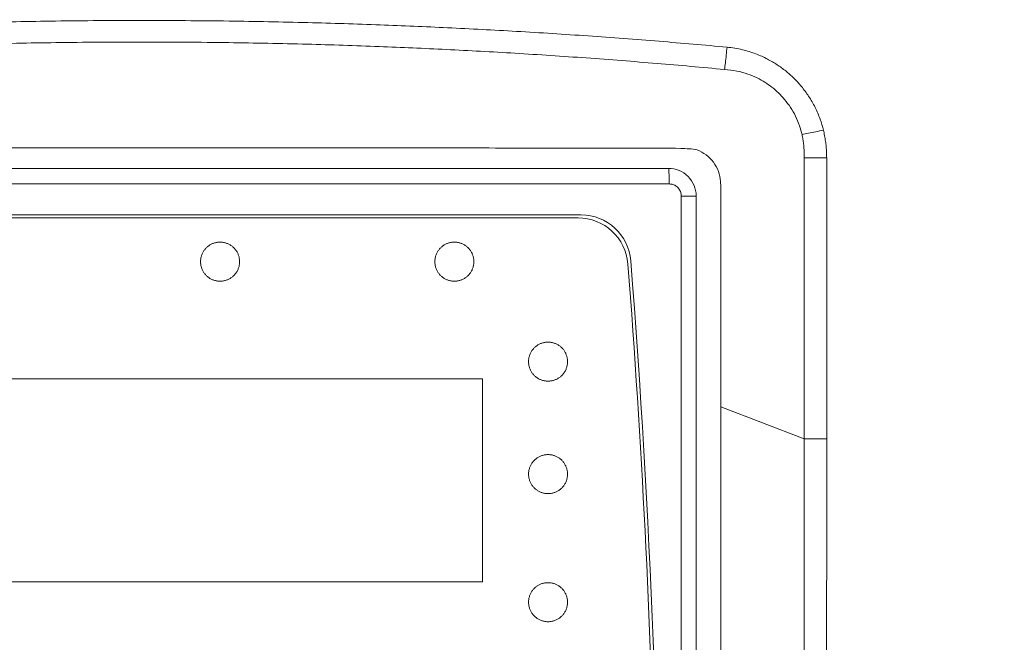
# Model space of a CAD drawing. Header units: millimetres. Extents: x -473 to 23648, y -382 to 1866.
# Tile 208 of 256: x 7751 to 7814, y 219 to 259. Entities that reach past the tile are written whole.
import ezdxf

# ---------------------------------------------------------------- set-up
doc = ezdxf.new("R2010")
doc.units = ezdxf.units.MM
doc.header["$LTSCALE"] = 80
doc.header["$PDMODE"] = 3
doc.header["$PDSIZE"] = 0.3
doc.layers.get('0').update_dxf_attribs({"linetype": 'CONTINUOUS'})
doc.layers.get('DEFPOINTS').update_dxf_attribs({"linetype": 'CONTINUOUS'})
doc.layers.add('03___PRT_ALL_CURVES', color=7, linetype='CONTINUOUS')
doc.layers.add('09_ALL_ROUNDS', color=7, linetype='CONTINUOUS')
doc.styles.get("Standard").update_dxf_attribs({"font": 'technic_.ttf', "width": 0.7})
doc.dimstyles.get("Standard").update_dxf_attribs({"dimtxt": 3, "dimasz": 3, "dimexe": 0.18, "dimexo": 0.0625, "dimgap": 0.09, "dimtad": 1, "dimdsep": 46, "dimtxsty": 'STANDARD', "dimcen": 0.09, "dimadec": 0, "dimazin": 0, "dimtol": 1, "dimtp": 0.01, "dimtm": 0.01, "dimtfac": 1, "dimtofl": 0, "dimtmove": 0, "dimatfit": 3, "dimfxl": 1, "dimtolj": 1, "dimarcsym": 0})

# ---------------------------------------------------------------- blocks, each defined once
blk = doc.blocks.new('*D70')
at = {"color": 0, "lineweight": 0, "transparency": 16777216}
for p, q in [((7762.473, 290.574), (7903.268, 290.574)), ((7901.468, 282.574), (7901.468, 138.976)), ((7901.468, -43.302), (7901.468, 100.296)), ((7872.473, -51.302), (7903.268, -51.302))]:
    blk.add_line(p, q, dxfattribs=at)
for points in [[(7902.802, 282.574), (7900.135, 282.574), (7901.468, 290.574)], [(7900.135, -43.302), (7902.802, -43.302), (7901.468, -51.302)]]:
    blk.add_solid(points, dxfattribs=at)
at = {"layer": 'DEFPOINTS', "color": 0, "lineweight": 0, "transparency": 16777216}
for p in [(7760.673, 290.574), (7870.673, -51.302), (7901.468, -51.302)]:
    blk.add_point(p, dxfattribs=at)
at = {"color": 0, "lineweight": 0, "transparency": 16777216, "insert": (7901.468, 119.636), "char_height": 15, "attachment_point": 5, "rotation": 90}
blk.add_mtext('\\A1;341.9', dxfattribs=at)

msp = doc.modelspace()

# ---------------------------------------------------------------- linework, layer by layer
at = {"color": 0, "linetype": 'Continuous', "lineweight": 0}
for p, q in [((7792.921, 248.415), (7725.425, 248.415)), ((7796.218, 248.313), (7796.218, 242.117)), ((7793.696, 142.241), (7793.696, 247.641)), ((7793.696, 247.641), (7794.647, 247.641)), ((7794.647, 142.241), (7794.647, 247.641)), ((7787.272, 246.441), (7731.074, 246.441)), ((7787.087, 246.241), (7731.259, 246.241))]:
    msp.add_line(p, q, dxfattribs=at)
for centre, radius, start, end in [((7792.873, 247.641), 1.774, 0.0147, 90.01957), ((7787.272, 243.241), 3.2, 4.48928, 90), ((7787.087, 243.041), 3.2, 4.47218, 90), ((7169.573, 194.743), 622.6, 1.320421, 4.472176), ((7169.573, 194.743), 622.8, 355.525768, 4.48928)]:
    msp.add_arc(centre, radius, start, end, dxfattribs=at)
for points, knots in [([(7793.666, 250.696), (7794.015, 250.66), (7794.608, 250.713), (7795.304, 250.292), (7795.78, 249.827), (7796.101, 249.233), (7796.193, 248.793), (7796.207, 248.572)], [0, 0, 0, 0, 1.050293, 1.701801, 2.36926, 3.03167, 3.695954, 3.695954, 3.695954, 3.695954]), ([(7792.873, 249.415), (7785.385, 249.41), (7770.406, 249.403), (7747.939, 249.403), (7732.96, 249.41), (7725.473, 249.415)], [0, 0, 0, 0, 22.462721, 44.937212, 67.399918, 67.399918, 67.399918, 67.399918]), ([(7792.921, 248.415), (7792.921, 248.541), (7792.914, 248.77), (7792.919, 249.095), (7792.879, 249.267), (7792.899, 249.407), (7792.873, 249.415)], [0, 0, 0, 0, 0.379479, 0.702346, 0.92056, 1.002667, 1.002667, 1.002667, 1.002667]), ([(7793.696, 247.641), (7793.696, 247.722), (7793.67, 247.884), (7793.558, 248.103), (7793.384, 248.277), (7793.164, 248.389), (7793.002, 248.415), (7792.921, 248.415)], [0, 0, 0, 0, 0.242006, 0.484329, 0.726749, 0.969268, 1.211827, 1.211827, 1.211827, 1.211827]), ([(7796.207, 248.572), (7796.211, 248.529), (7796.216, 248.443), (7796.218, 248.356), (7796.218, 248.313)], [0, 0, 0, 0, 0.1297702, 0.2594495, 0.2594495, 0.2594495, 0.2594495]), ([(7796.218, 242.117), (7796.218, 239.271), (7796.218, 233.471), (7796.219, 224.707), (7796.219, 218.789), (7796.219, 215.824)], [0, 0, 0, 0, 8.539689, 17.398135, 26.292936, 26.292936, 26.292936, 26.292936])]:
    msp.add_open_spline(points, degree=3, knots=knots, dxfattribs=at)
at = {"layer": '03___PRT_ALL_CURVES', "color": 0, "linetype": 'Continuous', "lineweight": 0}
for p, q in [((7732.779, 235.941), (7780.969, 235.941)), ((7780.969, 235.941), (7780.969, 222.941)), ((7780.969, 222.941), (7732.779, 222.941))]:
    msp.add_line(p, q, dxfattribs=at)
for points in [[(7765.423, 243.441), (7765.421, 243.494), (7765.417, 243.546), (7765.412, 243.597), (7765.404, 243.648), (7765.395, 243.697), (7765.384, 243.746), (7765.372, 243.794), (7765.357, 243.841), (7765.34, 243.887), (7765.322, 243.933), (7765.302, 243.978), (7765.28, 244.022), (7765.256, 244.065), (7765.231, 244.107), (7765.204, 244.147), (7765.175, 244.187), (7765.146, 244.226), (7765.114, 244.263), (7765.082, 244.299), (7765.048, 244.333), (7765.013, 244.366), (7764.977, 244.398), (7764.939, 244.428), (7764.901, 244.456), (7764.862, 244.483), (7764.822, 244.509), (7764.781, 244.533), (7764.739, 244.555), (7764.696, 244.575), (7764.653, 244.594), (7764.609, 244.612), (7764.565, 244.627), (7764.52, 244.641), (7764.474, 244.653), (7764.429, 244.664), (7764.383, 244.672), (7764.336, 244.679), (7764.29, 244.685), (7764.243, 244.688), (7764.196, 244.69), (7764.149, 244.69), (7764.103, 244.688), (7764.056, 244.685), (7764.01, 244.679), (7763.963, 244.672), (7763.917, 244.664), (7763.871, 244.653), (7763.826, 244.641), (7763.781, 244.627), (7763.736, 244.611), (7763.692, 244.594), (7763.649, 244.575), (7763.606, 244.555), (7763.565, 244.532), (7763.523, 244.508), (7763.483, 244.483), (7763.444, 244.456), (7763.406, 244.427), (7763.368, 244.397), (7763.332, 244.365), (7763.297, 244.332), (7763.263, 244.298), (7763.231, 244.262), (7763.2, 244.225), (7763.17, 244.186), (7763.141, 244.146), (7763.114, 244.105), (7763.089, 244.063), (7763.065, 244.02), (7763.043, 243.976), (7763.023, 243.932), (7763.005, 243.886), (7762.988, 243.84), (7762.974, 243.793), (7762.961, 243.745), (7762.95, 243.696), (7762.941, 243.647), (7762.934, 243.597), (7762.929, 243.546), (7762.925, 243.494), (7762.923, 243.441)], [(7780.42, 243.441), (7780.418, 243.494), (7780.414, 243.546), (7780.408, 243.597), (7780.401, 243.648), (7780.392, 243.697), (7780.381, 243.746), (7780.368, 243.794), (7780.354, 243.841), (7780.337, 243.887), (7780.319, 243.933), (7780.299, 243.978), (7780.277, 244.022), (7780.253, 244.065), (7780.228, 244.107), (7780.201, 244.147), (7780.172, 244.187), (7780.143, 244.226), (7780.111, 244.263), (7780.079, 244.299), (7780.045, 244.333), (7780.01, 244.366), (7779.974, 244.398), (7779.937, 244.428), (7779.898, 244.456), (7779.859, 244.483), (7779.819, 244.509), (7779.778, 244.533), (7779.736, 244.555), (7779.693, 244.575), (7779.65, 244.594), (7779.606, 244.612), (7779.562, 244.627), (7779.517, 244.641), (7779.472, 244.653), (7779.426, 244.664), (7779.38, 244.672), (7779.333, 244.679), (7779.287, 244.685), (7779.24, 244.688), (7779.194, 244.69), (7779.147, 244.69), (7779.1, 244.688), (7779.053, 244.685), (7779.007, 244.679), (7778.961, 244.672), (7778.915, 244.664), (7778.869, 244.653), (7778.823, 244.641), (7778.778, 244.627), (7778.734, 244.611), (7778.69, 244.594), (7778.647, 244.575), (7778.604, 244.555), (7778.562, 244.532), (7778.521, 244.508), (7778.481, 244.483), (7778.442, 244.456), (7778.403, 244.427), (7778.366, 244.397), (7778.33, 244.365), (7778.295, 244.332), (7778.261, 244.298), (7778.228, 244.262), (7778.197, 244.225), (7778.167, 244.186), (7778.139, 244.146), (7778.112, 244.105), (7778.087, 244.063), (7778.063, 244.02), (7778.041, 243.976), (7778.021, 243.932), (7778.003, 243.886), (7777.986, 243.84), (7777.972, 243.793), (7777.959, 243.745), (7777.948, 243.696), (7777.939, 243.647), (7777.932, 243.597), (7777.926, 243.546), (7777.923, 243.494), (7777.921, 243.441)], [(7762.923, 243.441), (7762.925, 243.388), (7762.929, 243.336), (7762.934, 243.284), (7762.942, 243.234), (7762.951, 243.185), (7762.962, 243.136), (7762.974, 243.088), (7762.989, 243.041), (7763.005, 242.995), (7763.024, 242.949), (7763.044, 242.904), (7763.066, 242.86), (7763.09, 242.817), (7763.115, 242.775), (7763.142, 242.734), (7763.17, 242.695), (7763.2, 242.656), (7763.232, 242.619), (7763.264, 242.583), (7763.298, 242.549), (7763.333, 242.516), (7763.369, 242.484), (7763.406, 242.454), (7763.445, 242.425), (7763.484, 242.398), (7763.524, 242.373), (7763.565, 242.349), (7763.607, 242.327), (7763.649, 242.306), (7763.693, 242.287), (7763.737, 242.27), (7763.781, 242.255), (7763.826, 242.241), (7763.871, 242.228), (7763.917, 242.218), (7763.963, 242.209), (7764.01, 242.202), (7764.056, 242.197), (7764.103, 242.193), (7764.15, 242.192), (7764.196, 242.192), (7764.243, 242.193), (7764.29, 242.197), (7764.336, 242.202), (7764.383, 242.209), (7764.429, 242.218), (7764.475, 242.228), (7764.52, 242.241), (7764.565, 242.255), (7764.609, 242.27), (7764.653, 242.288), (7764.697, 242.307), (7764.739, 242.327), (7764.781, 242.349), (7764.822, 242.373), (7764.863, 242.399), (7764.902, 242.426), (7764.94, 242.455), (7764.977, 242.485), (7765.014, 242.516), (7765.049, 242.549), (7765.082, 242.584), (7765.115, 242.62), (7765.146, 242.657), (7765.176, 242.696), (7765.205, 242.735), (7765.231, 242.776), (7765.257, 242.818), (7765.28, 242.861), (7765.302, 242.905), (7765.323, 242.95), (7765.341, 242.996), (7765.357, 243.042), (7765.372, 243.089), (7765.385, 243.137), (7765.395, 243.185), (7765.404, 243.235), (7765.412, 243.285), (7765.417, 243.336), (7765.421, 243.388), (7765.423, 243.441)], [(7777.921, 243.441), (7777.923, 243.388), (7777.927, 243.336), (7777.932, 243.284), (7777.939, 243.234), (7777.948, 243.185), (7777.959, 243.136), (7777.972, 243.088), (7777.987, 243.041), (7778.003, 242.995), (7778.022, 242.949), (7778.042, 242.904), (7778.064, 242.86), (7778.087, 242.817), (7778.113, 242.775), (7778.14, 242.734), (7778.168, 242.695), (7778.198, 242.656), (7778.229, 242.619), (7778.262, 242.583), (7778.296, 242.549), (7778.331, 242.516), (7778.367, 242.484), (7778.404, 242.454), (7778.442, 242.425), (7778.481, 242.398), (7778.522, 242.373), (7778.563, 242.349), (7778.604, 242.327), (7778.647, 242.306), (7778.69, 242.287), (7778.734, 242.27), (7778.779, 242.255), (7778.824, 242.241), (7778.869, 242.228), (7778.915, 242.218), (7778.961, 242.209), (7779.007, 242.202), (7779.054, 242.197), (7779.1, 242.193), (7779.147, 242.192), (7779.194, 242.192), (7779.24, 242.193), (7779.287, 242.197), (7779.334, 242.202), (7779.38, 242.209), (7779.426, 242.218), (7779.472, 242.228), (7779.517, 242.241), (7779.562, 242.255), (7779.607, 242.27), (7779.651, 242.288), (7779.694, 242.307), (7779.737, 242.327), (7779.778, 242.349), (7779.819, 242.373), (7779.86, 242.399), (7779.899, 242.426), (7779.937, 242.455), (7779.974, 242.485), (7780.011, 242.516), (7780.046, 242.549), (7780.079, 242.584), (7780.112, 242.62), (7780.143, 242.657), (7780.173, 242.696), (7780.201, 242.735), (7780.228, 242.776), (7780.254, 242.818), (7780.277, 242.861), (7780.299, 242.905), (7780.319, 242.95), (7780.338, 242.996), (7780.354, 243.042), (7780.369, 243.089), (7780.381, 243.137), (7780.392, 243.185), (7780.401, 243.235), (7780.409, 243.285), (7780.414, 243.336), (7780.418, 243.388), (7780.42, 243.441)], [(7786.416, 237.041), (7786.414, 237.094), (7786.41, 237.146), (7786.405, 237.197), (7786.398, 237.248), (7786.389, 237.297), (7786.378, 237.346), (7786.365, 237.394), (7786.35, 237.441), (7786.334, 237.487), (7786.315, 237.533), (7786.295, 237.578), (7786.273, 237.622), (7786.25, 237.665), (7786.224, 237.707), (7786.197, 237.747), (7786.169, 237.787), (7786.139, 237.826), (7786.108, 237.863), (7786.075, 237.899), (7786.041, 237.933), (7786.006, 237.966), (7785.97, 237.998), (7785.933, 238.028), (7785.895, 238.056), (7785.856, 238.083), (7785.816, 238.109), (7785.774, 238.133), (7785.733, 238.155), (7785.69, 238.175), (7785.647, 238.194), (7785.603, 238.212), (7785.559, 238.227), (7785.514, 238.241), (7785.468, 238.253), (7785.423, 238.264), (7785.377, 238.272), (7785.33, 238.279), (7785.284, 238.285), (7785.237, 238.288), (7785.19, 238.29), (7785.144, 238.29), (7785.097, 238.288), (7785.05, 238.285), (7785.004, 238.279), (7784.957, 238.272), (7784.911, 238.264), (7784.866, 238.253), (7784.82, 238.241), (7784.775, 238.227), (7784.731, 238.211), (7784.687, 238.194), (7784.644, 238.175), (7784.601, 238.155), (7784.559, 238.132), (7784.518, 238.108), (7784.478, 238.083), (7784.439, 238.056), (7784.4, 238.027), (7784.363, 237.997), (7784.327, 237.965), (7784.292, 237.932), (7784.258, 237.898), (7784.226, 237.862), (7784.194, 237.825), (7784.164, 237.786), (7784.136, 237.746), (7784.109, 237.705), (7784.084, 237.663), (7784.06, 237.62), (7784.038, 237.576), (7784.018, 237.532), (7784, 237.486), (7783.983, 237.44), (7783.969, 237.393), (7783.956, 237.345), (7783.945, 237.296), (7783.936, 237.247), (7783.929, 237.197), (7783.924, 237.146), (7783.92, 237.094), (7783.918, 237.041)], [(7783.918, 237.041), (7783.92, 236.988), (7783.924, 236.936), (7783.929, 236.884), (7783.936, 236.834), (7783.946, 236.785), (7783.956, 236.736), (7783.969, 236.688), (7783.984, 236.641), (7784, 236.595), (7784.019, 236.549), (7784.039, 236.504), (7784.061, 236.46), (7784.085, 236.417), (7784.11, 236.375), (7784.137, 236.334), (7784.165, 236.295), (7784.195, 236.256), (7784.226, 236.219), (7784.259, 236.183), (7784.293, 236.149), (7784.328, 236.116), (7784.364, 236.084), (7784.401, 236.054), (7784.439, 236.025), (7784.478, 235.998), (7784.519, 235.973), (7784.56, 235.949), (7784.601, 235.927), (7784.644, 235.906), (7784.687, 235.887), (7784.731, 235.87), (7784.776, 235.855), (7784.82, 235.841), (7784.866, 235.828), (7784.912, 235.818), (7784.958, 235.809), (7785.004, 235.802), (7785.05, 235.797), (7785.097, 235.793), (7785.144, 235.792), (7785.19, 235.792), (7785.237, 235.793), (7785.284, 235.797), (7785.33, 235.802), (7785.377, 235.809), (7785.423, 235.818), (7785.468, 235.828), (7785.514, 235.841), (7785.559, 235.855), (7785.603, 235.87), (7785.647, 235.888), (7785.691, 235.907), (7785.733, 235.927), (7785.775, 235.949), (7785.816, 235.973), (7785.856, 235.999), (7785.896, 236.026), (7785.934, 236.055), (7785.971, 236.085), (7786.007, 236.116), (7786.042, 236.149), (7786.076, 236.184), (7786.109, 236.22), (7786.14, 236.257), (7786.17, 236.296), (7786.198, 236.335), (7786.225, 236.376), (7786.25, 236.418), (7786.274, 236.461), (7786.296, 236.505), (7786.316, 236.55), (7786.334, 236.596), (7786.351, 236.642), (7786.365, 236.689), (7786.378, 236.737), (7786.389, 236.785), (7786.398, 236.835), (7786.405, 236.885), (7786.41, 236.936), (7786.414, 236.988), (7786.416, 237.041)], [(7786.416, 229.841), (7786.414, 229.894), (7786.41, 229.946), (7786.405, 229.997), (7786.398, 230.048), (7786.389, 230.097), (7786.378, 230.146), (7786.365, 230.194), (7786.35, 230.241), (7786.334, 230.287), (7786.315, 230.333), (7786.295, 230.378), (7786.273, 230.422), (7786.25, 230.465), (7786.224, 230.507), (7786.197, 230.547), (7786.169, 230.587), (7786.139, 230.626), (7786.108, 230.663), (7786.075, 230.699), (7786.041, 230.733), (7786.006, 230.766), (7785.97, 230.798), (7785.933, 230.828), (7785.895, 230.856), (7785.856, 230.883), (7785.816, 230.909), (7785.774, 230.933), (7785.733, 230.955), (7785.69, 230.975), (7785.647, 230.994), (7785.603, 231.012), (7785.559, 231.027), (7785.514, 231.041), (7785.468, 231.053), (7785.423, 231.064), (7785.377, 231.072), (7785.33, 231.079), (7785.284, 231.085), (7785.237, 231.088), (7785.19, 231.09), (7785.144, 231.09), (7785.097, 231.088), (7785.05, 231.085), (7785.004, 231.079), (7784.957, 231.072), (7784.911, 231.064), (7784.866, 231.053), (7784.82, 231.041), (7784.775, 231.027), (7784.731, 231.011), (7784.687, 230.994), (7784.644, 230.975), (7784.601, 230.955), (7784.559, 230.932), (7784.518, 230.908), (7784.478, 230.883), (7784.439, 230.856), (7784.4, 230.827), (7784.363, 230.797), (7784.327, 230.765), (7784.292, 230.732), (7784.258, 230.698), (7784.226, 230.662), (7784.194, 230.625), (7784.164, 230.586), (7784.136, 230.546), (7784.109, 230.505), (7784.084, 230.463), (7784.06, 230.42), (7784.038, 230.376), (7784.018, 230.332), (7784, 230.286), (7783.983, 230.24), (7783.969, 230.193), (7783.956, 230.145), (7783.945, 230.096), (7783.936, 230.047), (7783.929, 229.997), (7783.924, 229.946), (7783.92, 229.894), (7783.918, 229.841)], [(7783.918, 229.841), (7783.92, 229.788), (7783.924, 229.736), (7783.929, 229.684), (7783.936, 229.634), (7783.946, 229.585), (7783.956, 229.536), (7783.969, 229.488), (7783.984, 229.441), (7784, 229.395), (7784.019, 229.349), (7784.039, 229.304), (7784.061, 229.26), (7784.085, 229.217), (7784.11, 229.175), (7784.137, 229.134), (7784.165, 229.095), (7784.195, 229.056), (7784.226, 229.019), (7784.259, 228.983), (7784.293, 228.949), (7784.328, 228.916), (7784.364, 228.884), (7784.401, 228.854), (7784.439, 228.825), (7784.478, 228.798), (7784.519, 228.773), (7784.56, 228.749), (7784.601, 228.727), (7784.644, 228.706), (7784.687, 228.687), (7784.731, 228.67), (7784.776, 228.655), (7784.82, 228.641), (7784.866, 228.628), (7784.912, 228.618), (7784.958, 228.609), (7785.004, 228.602), (7785.05, 228.597), (7785.097, 228.593), (7785.144, 228.592), (7785.19, 228.592), (7785.237, 228.593), (7785.284, 228.597), (7785.33, 228.602), (7785.377, 228.609), (7785.423, 228.618), (7785.468, 228.628), (7785.514, 228.641), (7785.559, 228.655), (7785.603, 228.67), (7785.647, 228.688), (7785.691, 228.707), (7785.733, 228.727), (7785.775, 228.749), (7785.816, 228.773), (7785.856, 228.799), (7785.896, 228.826), (7785.934, 228.855), (7785.971, 228.885), (7786.007, 228.916), (7786.042, 228.949), (7786.076, 228.984), (7786.109, 229.02), (7786.14, 229.057), (7786.17, 229.096), (7786.198, 229.135), (7786.225, 229.176), (7786.25, 229.218), (7786.274, 229.261), (7786.296, 229.305), (7786.316, 229.35), (7786.334, 229.396), (7786.351, 229.442), (7786.365, 229.489), (7786.378, 229.537), (7786.389, 229.585), (7786.398, 229.635), (7786.405, 229.685), (7786.41, 229.736), (7786.414, 229.788), (7786.416, 229.841)], [(7786.416, 221.641), (7786.414, 221.694), (7786.41, 221.746), (7786.405, 221.797), (7786.398, 221.848), (7786.389, 221.897), (7786.378, 221.946), (7786.365, 221.994), (7786.35, 222.041), (7786.334, 222.087), (7786.315, 222.133), (7786.295, 222.178), (7786.273, 222.222), (7786.25, 222.265), (7786.224, 222.307), (7786.197, 222.347), (7786.169, 222.387), (7786.139, 222.426), (7786.108, 222.463), (7786.075, 222.499), (7786.041, 222.533), (7786.006, 222.566), (7785.97, 222.598), (7785.933, 222.628), (7785.895, 222.656), (7785.856, 222.683), (7785.816, 222.709), (7785.774, 222.733), (7785.733, 222.755), (7785.69, 222.775), (7785.647, 222.794), (7785.603, 222.812), (7785.559, 222.827), (7785.514, 222.841), (7785.468, 222.853), (7785.423, 222.864), (7785.377, 222.872), (7785.33, 222.879), (7785.284, 222.885), (7785.237, 222.888), (7785.19, 222.89), (7785.144, 222.89), (7785.097, 222.888), (7785.05, 222.885), (7785.004, 222.879), (7784.957, 222.872), (7784.911, 222.864), (7784.866, 222.853), (7784.82, 222.841), (7784.775, 222.827), (7784.731, 222.811), (7784.687, 222.794), (7784.644, 222.775), (7784.601, 222.755), (7784.559, 222.732), (7784.518, 222.708), (7784.478, 222.683), (7784.439, 222.656), (7784.4, 222.627), (7784.363, 222.597), (7784.327, 222.565), (7784.292, 222.532), (7784.258, 222.498), (7784.226, 222.462), (7784.194, 222.425), (7784.164, 222.386), (7784.136, 222.346), (7784.109, 222.305), (7784.084, 222.263), (7784.06, 222.22), (7784.038, 222.176), (7784.018, 222.132), (7784, 222.086), (7783.983, 222.04), (7783.969, 221.993), (7783.956, 221.945), (7783.945, 221.896), (7783.936, 221.847), (7783.929, 221.797), (7783.924, 221.746), (7783.92, 221.694), (7783.918, 221.641)], [(7783.918, 221.641), (7783.92, 221.588), (7783.924, 221.536), (7783.929, 221.484), (7783.936, 221.434), (7783.946, 221.385), (7783.956, 221.336), (7783.969, 221.288), (7783.984, 221.241), (7784, 221.195), (7784.019, 221.149), (7784.039, 221.104), (7784.061, 221.06), (7784.085, 221.017), (7784.11, 220.975), (7784.137, 220.934), (7784.165, 220.895), (7784.195, 220.856), (7784.226, 220.819), (7784.259, 220.783), (7784.293, 220.749), (7784.328, 220.716), (7784.364, 220.684), (7784.401, 220.654), (7784.439, 220.625), (7784.478, 220.598), (7784.519, 220.573), (7784.56, 220.549), (7784.601, 220.527), (7784.644, 220.506), (7784.687, 220.487), (7784.731, 220.47), (7784.776, 220.455), (7784.82, 220.441), (7784.866, 220.428), (7784.912, 220.418), (7784.958, 220.409), (7785.004, 220.402), (7785.05, 220.397), (7785.097, 220.393), (7785.144, 220.392), (7785.19, 220.392), (7785.237, 220.393), (7785.284, 220.397), (7785.33, 220.402), (7785.377, 220.409), (7785.423, 220.418), (7785.468, 220.428), (7785.514, 220.441), (7785.559, 220.455), (7785.603, 220.47), (7785.647, 220.488), (7785.691, 220.507), (7785.733, 220.527), (7785.775, 220.549), (7785.816, 220.573), (7785.856, 220.599), (7785.896, 220.626), (7785.934, 220.655), (7785.971, 220.685), (7786.007, 220.716), (7786.042, 220.749), (7786.076, 220.784), (7786.109, 220.82), (7786.14, 220.857), (7786.17, 220.896), (7786.198, 220.935), (7786.225, 220.976), (7786.25, 221.018), (7786.274, 221.061), (7786.296, 221.105), (7786.316, 221.15), (7786.334, 221.196), (7786.351, 221.242), (7786.365, 221.289), (7786.378, 221.337), (7786.389, 221.385), (7786.398, 221.435), (7786.405, 221.485), (7786.41, 221.536), (7786.414, 221.588), (7786.416, 221.641)]]:
    msp.add_lwpolyline(points, dxfattribs=at)
at = {"layer": '09_ALL_ROUNDS', "color": 0, "linetype": 'Continuous', "lineweight": 0}
for p, q in [((7801.552, 250.095), (7801.552, 231.858)), ((7803.002, 250.095), (7801.552, 250.095)), ((7803.002, 250.095), (7803.002, 231.858)), ((7801.552, 232.096), (7796.218, 234.144)), ((7803.002, 232.096), (7801.552, 232.096)), ((7801.552, 231.858), (7801.552, 214.959))]:
    msp.add_line(p, q, dxfattribs=at)
for points, knots in [([(7721.72, 257.172), (7723.17, 257.305), (7726.141, 257.563), (7730.646, 257.903), (7735.177, 258.192), (7739.623, 258.425), (7744.078, 258.613), (7748.733, 258.759), (7753.8, 258.858), (7757.325, 258.881), (7759.173, 258.881)], [0, 0, 0, 0, 4.367839, 8.94514, 13.554665, 17.986872, 22.302375, 26.929238, 31.960337, 37.504395, 37.504395, 37.504395, 37.504395]), ([(7759.173, 258.881), (7761.032, 258.881), (7764.573, 258.857), (7769.657, 258.758), (7774.318, 258.611), (7778.769, 258.423), (7783.206, 258.19), (7787.725, 257.901), (7792.218, 257.562), (7795.18, 257.305), (7796.625, 257.172)], [0, 0, 0, 0, 5.576933, 10.624019, 15.255019, 19.565521, 23.988564, 28.585137, 33.148998, 37.504395, 37.504395, 37.504395, 37.504395]), ([(7721.881, 255.746), (7723.324, 255.882), (7726.28, 256.145), (7730.765, 256.493), (7735.276, 256.791), (7739.703, 257.032), (7744.139, 257.226), (7748.775, 257.377), (7753.821, 257.479), (7757.332, 257.502), (7759.173, 257.502)], [0, 0, 0, 0, 4.34833, 8.905321, 13.494846, 17.908548, 22.206661, 26.814679, 31.825292, 37.347186, 37.347186, 37.347186, 37.347186]), ([(7759.173, 257.502), (7761.024, 257.502), (7764.551, 257.478), (7769.615, 257.376), (7774.257, 257.224), (7778.689, 257.03), (7783.107, 256.789), (7787.606, 256.491), (7792.078, 256.144), (7795.026, 255.881), (7796.465, 255.746)], [0, 0, 0, 0, 5.554635, 10.581169, 15.19331, 19.486441, 23.891009, 28.467633, 33.011243, 37.347186, 37.347186, 37.347186, 37.347186]), ([(7796.625, 257.172), (7796.609, 256.998), (7796.577, 256.662), (7796.524, 256.186), (7796.485, 255.885), (7796.465, 255.746)], [0, 0, 0, 0, 0.523553, 1.013184, 1.43502, 1.43502, 1.43502, 1.43502]), ([(7796.625, 257.172), (7796.958, 257.141), (7797.587, 257.036), (7798.452, 256.768), (7799.191, 256.437), (7799.826, 256.066), (7800.391, 255.655), (7800.913, 255.19), (7801.408, 254.651), (7801.87, 254.026), (7802.272, 253.325), (7802.584, 252.594), (7802.734, 252.097), (7802.792, 251.858)], [0, 0, 0, 0, 1.003224, 1.905853, 2.707326, 3.426923, 4.110166, 4.799196, 5.521685, 6.300596, 7.12565, 7.940985, 8.679144, 8.679144, 8.679144, 8.679144]), ([(7796.465, 255.746), (7796.731, 255.732), (7797.235, 255.666), (7797.933, 255.475), (7798.533, 255.224), (7799.049, 254.936), (7799.509, 254.615), (7799.931, 254.247), (7800.33, 253.817), (7800.701, 253.318), (7801.021, 252.755), (7801.266, 252.167), (7801.382, 251.765), (7801.425, 251.572)], [0, 0, 0, 0, 0.798032, 1.519852, 2.163125, 2.743904, 3.29147, 3.842228, 4.422852, 5.045408, 5.703818, 6.360072, 6.95433, 6.95433, 6.95433, 6.95433]), ([(7802.792, 251.858), (7802.629, 251.824), (7802.311, 251.757), (7801.856, 251.66), (7801.563, 251.6), (7801.425, 251.572)], [0, 0, 0, 0, 0.499215, 0.974668, 1.396673, 1.396673, 1.396673, 1.396673]), ([(7801.425, 251.572), (7801.447, 251.474), (7801.487, 251.278), (7801.528, 250.983), (7801.553, 250.687), (7801.562, 250.391), (7801.557, 250.194), (7801.552, 250.095)], [0, 0, 0, 0, 0.300983, 0.59883, 0.894556, 1.18952, 1.486693, 1.486693, 1.486693, 1.486693]), ([(7802.792, 251.858), (7802.821, 251.742), (7802.872, 251.507), (7802.931, 251.154), (7802.972, 250.801), (7802.997, 250.448), (7803.002, 250.213), (7803.002, 250.095)], [0, 0, 0, 0, 0.360651, 0.7184, 1.073376, 1.426425, 1.779837, 1.779837, 1.779837, 1.779837]), ([(7724.679, 250.696), (7725.57, 250.699), (7727.412, 250.704), (7730.236, 250.709), (7733.174, 250.714), (7736.202, 250.717), (7739.381, 250.72), (7742.751, 250.723), (7746.267, 250.725), (7749.778, 250.726), (7753.135, 250.727), (7756.245, 250.728), (7758.229, 250.728), (7759.173, 250.728)], [0, 0, 0, 0, 2.67216, 5.527512, 8.470085, 11.486142, 14.611987, 18.007827, 21.594132, 25.162421, 28.540299, 31.663566, 34.493602, 34.493602, 34.493602, 34.493602]), ([(7759.173, 250.728), (7760.096, 250.728), (7762.036, 250.728), (7765.083, 250.727), (7768.393, 250.726), (7771.903, 250.725), (7775.483, 250.723), (7778.921, 250.72), (7782.143, 250.717), (7785.173, 250.714), (7788.115, 250.709), (7790.94, 250.704), (7792.781, 250.699), (7793.666, 250.696)], [0, 0, 0, 0, 2.769534, 5.820135, 9.140826, 12.698247, 16.352477, 19.879793, 23.012198, 26.019656, 28.969717, 31.838625, 34.493602, 34.493602, 34.493602, 34.493602]), ([(7803.002, 231.858), (7803.002, 229.01), (7803.003, 223.265), (7803, 217.521), (7803, 214.624)], [0, 0, 0, 0, 8.544899, 17.233859, 17.233859, 17.233859, 17.233859])]:
    msp.add_open_spline(points, degree=3, knots=knots, dxfattribs=at)

# ---------------------------------------------------------------- dimensions: what is measured, and where the dimension line sits
at = {"color": 3, "lineweight": 0}
dim = msp.add_linear_dim(base=(7901.468, -51.302), p1=(7760.673, 290.574), p2=(7870.673, -51.302), angle=270, text='341.9', dimstyle='STANDARD', override={"dimtxt": 15, "dimasz": 8, "dimexe": 1.8, "dimexo": 1.8, "dimtad": 0, "dimdec": 1, "dimzin": 0, "dimdsep": 0, "dimcen": 0.5, "dimtol": 0, "dimtdec": 4, "dimtzin": 0, "dimlwd": 0, "dimlwe": 0}, dxfattribs=at)
dim.commit()
dim.dimension.update_dxf_attribs({"geometry": '*D70', "text_midpoint": (7901.468, 119.636), "dimtype": 160})

doc.saveas('drawing.dxf')
